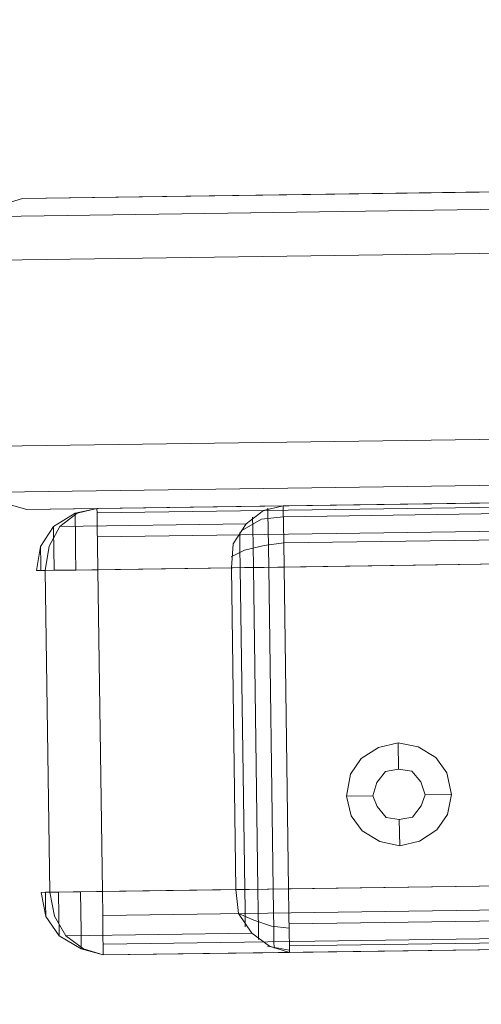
# Model space of a CAD drawing. Extents: x 147111805 to 147230536, y 410950310 to 411028142.
# Tile 65 of 256: x 147168741 to 147168786, y 410975993 to 410976088. Entities that reach past the tile are written whole.
import ezdxf

# ---------------------------------------------------------------- set-up
doc = ezdxf.new("R2010")
doc.units = 0
doc.header["$LTSCALE"] = 100
doc.layers.add('T--A9041--_VERHARDINGEN_Tegels', color=9, linetype='Continuous', transparency=0.3)
doc.layers.add('T--L9071--_TERREINMEUBILAIR_Stoelen', color=1, linetype='Continuous')

# ---------------------------------------------------------------- blocks, each defined once
blk = doc.blocks.new('Picknicktafel 180x160cm')
at = {"layer": 'T--L9071--_TERREINMEUBILAIR_Stoelen', "lineweight": 0}
for p, q in [((198.64, 0), (198.64, 1589.117)), ((216.583, 0), (216.583, 1589.117)), ((194.207, 1588.061), (194.207, 1.055)), ((220.805, 1588.061), (220.805, 1.055)), ((192.94, 1587.006), (192.518, 1585.528)), ((222.493, 1585.528), (222.071, 1587.006)), ((192.518, 3.589), (192.518, 1585.528)), ((192.518, 1585.528), (192.518, 1540.565)), ((222.493, 3.589), (222.493, 1585.528)), ((222.493, 1540.565), (222.493, 1585.528)), ((155.576, 1584.684), (153.254, 1584.262)), ((155.576, 1583.84), (155.576, 1584.684)), ((155.576, 1584.684), (155.576, 1584.262)), ((186.607, 1584.262), (186.607, 1584.684)), ((186.607, 1584.684), (186.607, 1583.84)), ((186.607, 1584.684), (188.929, 1584.262)), ((153.254, 1584.262), (151.355, 1582.995)), ((153.465, 1584.262), (153.254, 1584.262)), ((153.254, 1584.262), (153.465, 1584.262)), ((153.254, 1583.417), (155.576, 1583.84)), ((154.31, 1584.262), (153.465, 1584.262)), ((153.465, 1584.262), (154.31, 1584.262)), ((155.576, 1584.262), (154.31, 1584.262)), ((154.31, 1584.262), (155.576, 1584.262)), ((155.576, 1584.262), (155.576, 1582.995)), ((155.576, 1584.262), (155.576, 1584.262)), ((155.576, 1583.84), (155.576, 1565.897)), ((186.607, 1583.84), (155.576, 1583.84)), ((186.607, 1583.84), (155.576, 1583.84)), ((186.607, 1582.995), (186.607, 1584.262)), ((186.607, 1584.262), (187.663, 1584.262)), ((187.663, 1584.262), (186.607, 1584.262)), ((186.607, 1584.262), (186.607, 1584.262)), ((186.607, 1583.84), (188.929, 1583.417)), ((186.607, 1565.897), (186.607, 1583.84)), ((187.663, 1584.262), (188.507, 1584.262)), ((188.507, 1584.262), (187.663, 1584.262)), ((188.507, 1584.262), (188.929, 1584.262)), ((188.929, 1584.262), (188.507, 1584.262)), ((188.929, 1584.262), (190.829, 1582.995)), ((151.355, 1582.995), (150.088, 1580.884)), ((151.355, 1582.362), (153.254, 1583.417)), ((151.777, 1582.995), (151.355, 1582.995)), ((151.355, 1582.995), (151.988, 1582.995)), ((153.254, 1582.995), (151.777, 1582.995)), ((155.576, 1582.995), (153.254, 1582.995)), ((155.576, 1582.995), (155.576, 1580.884)), ((186.607, 1580.884), (186.607, 1582.995)), ((188.718, 1582.995), (186.607, 1582.995)), ((190.407, 1582.995), (188.718, 1582.995)), ((188.929, 1583.417), (190.829, 1582.362)), ((189.985, 1582.995), (190.829, 1582.995)), ((190.829, 1582.995), (190.407, 1582.995)), ((190.829, 1582.995), (192.096, 1580.884)), ((150.088, 1580.673), (151.355, 1582.362)), ((151.355, 1582.362), (151.355, 1564.419)), ((190.829, 1582.362), (192.096, 1580.673)), ((190.829, 1564.419), (190.829, 1582.362)), ((150.088, 1580.884), (149.455, 1578.773)), ((150.721, 1580.884), (150.088, 1580.884)), ((151.777, 1580.884), (150.721, 1580.884)), ((153.677, 1580.884), (151.777, 1580.884)), ((155.576, 1580.884), (153.677, 1580.884)), ((155.576, 1580.884), (155.576, 1578.773)), ((186.607, 1578.773), (186.607, 1580.884)), ((188.507, 1580.884), (186.607, 1580.884)), ((190.196, 1580.884), (188.507, 1580.884)), ((191.462, 1580.884), (190.196, 1580.884)), ((192.096, 1580.884), (191.462, 1580.884)), ((191.885, 1580.884), (192.096, 1580.884)), ((192.096, 1580.884), (192.518, 1578.773)), ((149.455, 1578.773), (150.088, 1580.673)), ((192.096, 1580.673), (192.518, 1578.773)), ((149.455, 1560.83), (149.455, 1578.773)), ((149.455, 1311.317), (149.455, 1578.773)), ((149.455, 1578.773), (150.088, 1578.773)), ((149.455, 1578.773), (149.455, 1311.317)), ((150.088, 1578.773), (151.355, 1578.773)), ((150.51, 1578.773), (150.51, 1311.317)), ((151.355, 1578.773), (153.254, 1578.773)), ((153.254, 1578.773), (155.576, 1578.773)), ((153.254, 1578.773), (153.254, 1311.317)), ((155.576, 1578.773), (186.607, 1578.773)), ((155.576, 1311.317), (155.576, 1578.773)), ((186.607, 1578.773), (188.929, 1578.773)), ((186.607, 1578.773), (186.607, 1311.317)), ((186.607, 1578.773), (186.607, 1311.317)), ((188.929, 1578.773), (190.829, 1578.773)), ((189.774, 1578.773), (189.774, 1311.317)), ((190.829, 1578.773), (192.096, 1578.773)), ((192.096, 1578.773), (192.518, 1578.773)), ((192.096, 1578.773), (192.096, 1311.317)), ((192.518, 1578.773), (192.518, 1560.83)), ((192.518, 1311.317), (192.518, 1578.773)), ((153.254, 1565.685), (151.355, 1564.419)), ((153.254, 1565.685), (152.621, 1564.208)), ((155.576, 1565.897), (153.254, 1565.685)), ((155.576, 1564.63), (155.576, 1565.897)), ((155.576, 1565.897), (186.607, 1565.897)), ((186.607, 1565.897), (186.607, 1564.63)), ((188.929, 1565.685), (186.607, 1565.897)), ((187.663, 1565.897), (188.296, 1564.63)), ((190.829, 1564.419), (188.929, 1565.685)), ((151.988, 1565.052), (153.677, 1565.052)), ((153.677, 1565.052), (155.576, 1565.052)), ((155.576, 1565.052), (186.607, 1565.052)), ((155.576, 1562.73), (155.576, 1564.63)), ((186.607, 1565.052), (188.507, 1565.052)), ((186.607, 1564.63), (186.607, 1562.73)), ((188.296, 1564.63), (188.718, 1562.73)), ((188.507, 1565.052), (189.985, 1565.052)), ((190.196, 1564.841), (191.251, 1562.941)), ((151.355, 1564.419), (150.088, 1562.73)), ((150.721, 1563.786), (151.777, 1563.786)), ((151.777, 1563.786), (153.465, 1563.786)), ((152.621, 1564.208), (151.988, 1562.519)), ((153.465, 1563.786), (155.576, 1563.786)), ((155.576, 1563.786), (186.607, 1563.786)), ((186.607, 1563.786), (188.718, 1563.786)), ((188.718, 1563.786), (190.407, 1563.786)), ((190.407, 1563.786), (191.462, 1563.786)), ((192.096, 1562.73), (190.829, 1564.419)), ((150.088, 1562.73), (149.455, 1560.83)), ((150.088, 1562.941), (149.666, 1560.83)), ((155.576, 1560.83), (155.576, 1562.73)), ((186.607, 1562.73), (186.607, 1560.83)), ((188.718, 1562.73), (188.929, 1560.83)), ((191.251, 1562.941), (191.462, 1560.83)), ((192.518, 1560.83), (192.096, 1562.73)), ((149.877, 1562.308), (150.51, 1562.308)), ((150.51, 1562.308), (151.777, 1562.308)), ((151.988, 1562.519), (151.777, 1560.83)), ((151.777, 1562.308), (153.465, 1562.308)), ((153.465, 1562.308), (155.576, 1562.308)), ((155.576, 1562.308), (186.607, 1562.308)), ((186.607, 1562.308), (188.507, 1562.308)), ((188.507, 1562.308), (190.407, 1562.308)), ((190.407, 1562.308), (191.674, 1562.308)), ((191.674, 1562.308), (192.307, 1562.308)), ((150.088, 1560.83), (149.455, 1560.83)), ((149.455, 1329.26), (149.455, 1560.83)), ((151.355, 1560.83), (150.088, 1560.83)), ((150.088, 1560.83), (150.088, 1329.26)), ((153.254, 1560.83), (151.355, 1560.83)), ((152.199, 1560.83), (152.199, 1329.26)), ((155.576, 1560.83), (153.254, 1560.83)), ((186.607, 1560.83), (155.576, 1560.83)), ((155.576, 1329.26), (155.576, 1560.83)), ((155.576, 1560.83), (155.576, 1329.26)), ((188.929, 1560.83), (186.607, 1560.83)), ((186.607, 1329.26), (186.607, 1560.83)), ((190.829, 1560.83), (188.929, 1560.83)), ((188.929, 1560.83), (188.929, 1329.26)), ((192.096, 1560.83), (190.829, 1560.83)), ((191.462, 1560.83), (191.462, 1329.26)), ((192.518, 1560.83), (192.096, 1560.83)), ((192.518, 1329.26), (192.518, 1560.83)), ((192.518, 1560.83), (192.518, 1329.26)), ((164.442, 1555.131), (162.543, 1554.709)), ((166.553, 1554.709), (164.442, 1555.131)), ((164.442, 1555.131), (164.442, 1552.598)), ((162.543, 1554.709), (161.065, 1553.653)), ((168.031, 1553.653), (166.553, 1554.709)), ((161.065, 1553.653), (160.009, 1551.964)), ((169.086, 1551.964), (168.031, 1553.653)), ((163.387, 1552.175), (164.442, 1552.598)), ((164.442, 1552.598), (163.387, 1552.175)), ((164.442, 1552.598), (165.709, 1552.175)), ((165.709, 1552.175), (164.442, 1552.598)), ((160.009, 1551.964), (159.587, 1550.065)), ((162.12, 1550.065), (162.331, 1551.331)), ((162.331, 1551.331), (162.12, 1550.065)), ((162.331, 1551.331), (163.387, 1552.175)), ((163.387, 1552.175), (162.331, 1551.331)), ((165.709, 1552.175), (166.764, 1551.331)), ((166.764, 1551.331), (165.709, 1552.175)), ((166.764, 1551.331), (166.975, 1550.065)), ((166.975, 1550.065), (166.764, 1551.331)), ((169.509, 1550.065), (169.086, 1551.964)), ((159.587, 1550.065), (160.009, 1548.165)), ((159.587, 1550.065), (162.12, 1550.065)), ((162.331, 1548.798), (162.12, 1550.065)), ((162.12, 1550.065), (162.12, 1550.065)), ((162.12, 1550.065), (162.331, 1548.798)), ((166.975, 1550.065), (166.764, 1548.798)), ((166.764, 1548.798), (166.975, 1550.065)), ((166.975, 1550.065), (166.975, 1550.065)), ((169.509, 1550.065), (166.975, 1550.065)), ((169.086, 1548.165), (169.509, 1550.065)), ((169.509, 1550.065), (169.509, 1550.065)), ((163.387, 1547.954), (162.331, 1548.798)), ((162.331, 1548.798), (163.387, 1547.954)), ((166.764, 1548.798), (165.709, 1547.954)), ((165.709, 1547.954), (166.764, 1548.798)), ((160.009, 1548.165), (161.065, 1546.476)), ((164.442, 1547.531), (163.387, 1547.954)), ((163.387, 1547.954), (164.442, 1547.531)), ((165.709, 1547.954), (164.442, 1547.531)), ((164.442, 1547.531), (165.709, 1547.954)), ((164.442, 1544.998), (164.442, 1547.531)), ((168.031, 1546.476), (169.086, 1548.165)), ((161.065, 1546.476), (162.543, 1545.42)), ((166.553, 1545.42), (168.031, 1546.476)), ((162.543, 1545.42), (164.442, 1544.998)), ((164.442, 1544.998), (166.553, 1545.42))]:
    blk.add_line(p, q, dxfattribs=at)

msp = doc.modelspace()

# ---------------------------------------------------------------- hatches: boundary and pattern name
at = {"layer": 'T--A9041--_VERHARDINGEN_Tegels'}
h = msp.add_hatch(dxfattribs=at)
h.set_pattern_fill('ANSI37', color=256, scale=200, angle=45)
h.paths.add_polyline_path([(147171124.616, 410978496.785), (147171124.616, 410985174.105), (147175311.816, 410985174.105), (147179724.016, 410985174.105), (147179724.016, 410987548.167), (147175674.616, 410987550.948), (147175674.616, 410986269.377), (147173554.616, 410986269.377), (147173554.616, 410986569.377), (147175374.616, 410986569.377), (147175374.616, 410989649.377), (147175374.616, 410993004.288), (147173550.82, 410993004.288), (147173550.82, 410993134.341), (147165980.82, 410993134.341), (147159696.057, 410993137.165), (147159704.979, 410992687.689), (147159705.674, 410992652.696), (147159710.631, 410990922.453), (147159740.007, 410990923.036), (147159789.323, 410988438.526), (147159881.805, 410983779.443), (147160071.927, 410974201.33), (147160091.772, 410973201.527), (147160156.271, 410969952.167), (147160833.637, 410969965.613), (147162965.718, 410970007.934), (147169999.332, 410970147.548), (147172541.331, 410970198.006), (147177217.91, 410970290.835), (147177327.888, 410970293.018), (147177280.259, 410972692.545), (147177850.146, 410972703.857), (147179529.816, 410972737.198), (147180789.563, 410972762.42), (147181028.884, 410972767.327), (147181031.043, 410975911.555), (147179805.651, 410975912.396), (147178580.259, 410975912.396), (147178580.259, 410979449.105), (147177580.259, 410979449.105), (147177580.259, 410977681.171), (147177580.259, 410975913.238), (147171124.616, 410975913.238)])
h.paths.add_polyline_path([(147165184.979, 410982437.842), (147164184.979, 410982437.842), (147164184.979, 410983437.842), (147165184.979, 410983437.842)], flags=16)

# ---------------------------------------------------------------- block references
at = {"layer": 'T--L9071--_TERREINMEUBILAIR_Stoelen', "rotation": 90.80802830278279}
msp.add_blockref('Picknicktafel 180x160cm', (147170330.023, 410975870.617), dxfattribs=at)

doc.saveas('drawing.dxf')
